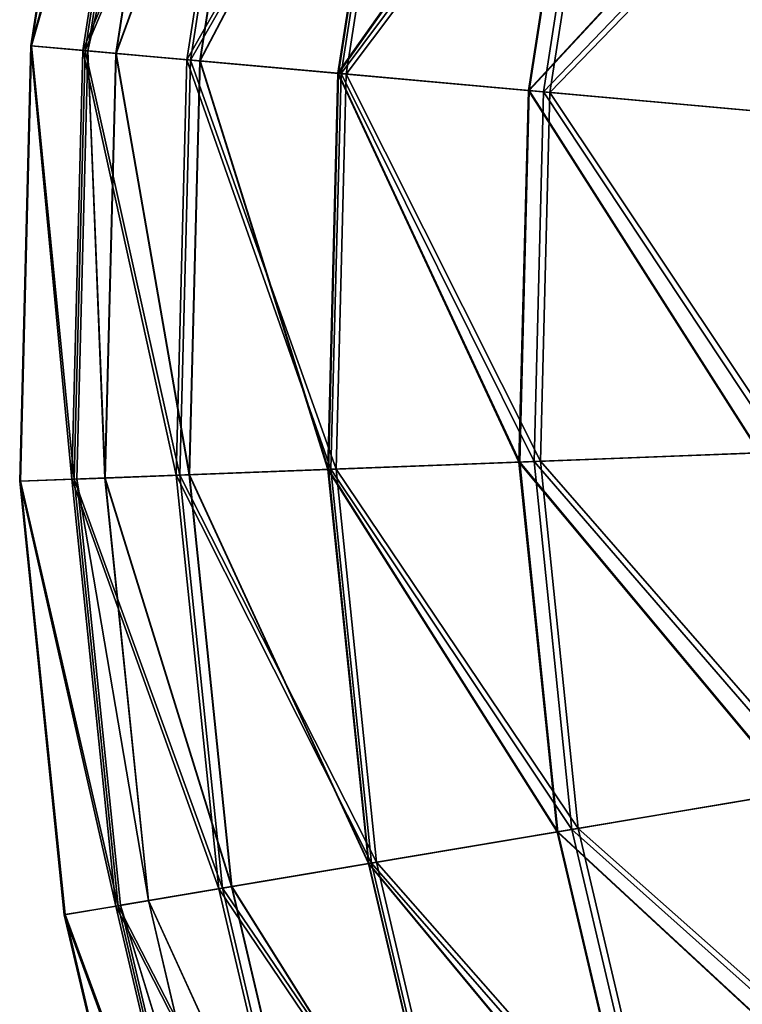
# Model space of a CAD drawing. Header units: millimetres. Extents: x 0 to 453, y 0 to 454.
# Tile 15 of 256: x 0 to 16, y 145 to 167. Entities that reach past the tile are written whole.
import ezdxf

# ---------------------------------------------------------------- set-up
doc = ezdxf.new("R2010")
doc.units = ezdxf.units.MM
doc.header["$LTSCALE"] = 25.4
doc.layers.get('0').update_dxf_attribs({"true_color": 0xff5454})

# ---------------------------------------------------------------- blocks, each defined once
blk = doc.blocks.new('KARO-V-10303.STL')
at = {"color": 7, "true_color": 0xffffff}
mesh = blk.add_polyface(dxfattribs=at)
corners = [(-215.131, -58.269, 232.186), (-217.781, -67.705, 222.487), (-216.611, -67.811, 232.186), (-216.277, -58.015, 222.487)]
mesh.append_faces([[corners[k] for k in face] for face in [(0, 1, 2), (1, 0, 3)]], dxfattribs={"vtx0": -1, "color": 7})
mesh = blk.add_polyface(dxfattribs=at)
corners = [(-217.781, -67.705, 222.487), (-216.26, -58.018, 212.718), (-217.764, -67.707, 212.718), (-216.277, -58.015, 222.487)]
mesh.append_faces([[corners[k] for k in face] for face in [(0, 1, 2), (1, 0, 3)]], dxfattribs={"vtx0": -1, "color": 7})
mesh = blk.add_polyface(dxfattribs=at)
corners = [(-217.764, -67.707, 212.718), (-215.081, -58.28, 203.023), (-216.561, -67.815, 203.023), (-216.26, -58.018, 212.718)]
mesh.append_faces([[corners[k] for k in face] for face in [(0, 1, 2), (1, 0, 3)]], dxfattribs={"vtx0": -1, "color": 7})
mesh = blk.add_polyface(dxfattribs=at)
corners = [(-212.839, -58.777, 241.669), (-216.611, -67.811, 232.186), (-214.273, -68.021, 241.669), (-215.131, -58.269, 232.186)]
mesh.append_faces([[corners[k] for k in face] for face in [(0, 1, 2), (1, 0, 3)]], dxfattribs={"vtx0": -1, "color": 7})
mesh = blk.add_polyface(dxfattribs=at)
corners = [(-216.561, -67.815, 203.023), (-212.758, -58.795, 193.548), (-214.19, -68.029, 193.548), (-215.081, -58.28, 203.023)]
mesh.append_faces([[corners[k] for k in face] for face in [(0, 1, 2), (1, 0, 3)]], dxfattribs={"vtx0": -1, "color": 7})
mesh = blk.add_polyface(dxfattribs=at)
corners = [(-214.4, -58.431, 207.704), (-216.501, -67.821, 217.704), (-215.866, -67.878, 207.704), (-215.022, -58.293, 217.704)]
mesh.append_faces([[corners[k] for k in face] for face in [(0, 1, 2), (1, 0, 3)]], dxfattribs={"vtx0": -1, "color": 7})
mesh = blk.add_polyface(dxfattribs=at)
corners = [(-216.501, -67.821, 217.704), (-214.404, -58.43, 227.704), (-215.87, -67.877, 227.704), (-215.022, -58.293, 217.704)]
mesh.append_faces([[corners[k] for k in face] for face in [(0, 1, 2), (1, 0, 3)]], dxfattribs={"vtx0": -1, "color": 7})
mesh = blk.add_polyface(dxfattribs=at)
corners = [(-215.87, -67.877, 227.704), (-212.555, -58.84, 237.543), (-213.984, -68.047, 237.543), (-214.404, -58.43, 227.704)]
mesh.append_faces([[corners[k] for k in face] for face in [(0, 1, 2), (1, 0, 3)]], dxfattribs={"vtx0": -1, "color": 7})
mesh = blk.add_polyface(dxfattribs=at)
corners = [(-212.547, -58.841, 197.866), (-215.866, -67.878, 207.704), (-213.975, -68.048, 197.866), (-214.4, -58.431, 207.704)]
mesh.append_faces([[corners[k] for k in face] for face in [(0, 1, 2), (1, 0, 3)]], dxfattribs={"vtx0": -1, "color": 7})
mesh = blk.add_polyface(dxfattribs=at)
corners = [(-209.436, -59.531, 250.795), (-214.273, -68.021, 241.669), (-210.802, -68.334, 250.795), (-212.839, -58.777, 241.669)]
mesh.append_faces([[corners[k] for k in face] for face in [(0, 1, 2), (1, 0, 3)]], dxfattribs={"vtx0": -1, "color": 7})
mesh = blk.add_polyface(dxfattribs=at)
corners = [(-214.19, -68.029, 193.548), (-209.323, -59.556, 184.434), (-210.687, -68.344, 184.434), (-212.758, -58.795, 193.548)]
mesh.append_faces([[corners[k] for k in face] for face in [(0, 1, 2), (1, 0, 3)]], dxfattribs={"vtx0": -1, "color": 7})
mesh = blk.add_polyface(dxfattribs=at)
corners = [(-213.984, -68.047, 237.543), (-209.505, -59.515, 247.063), (-210.872, -68.327, 247.063), (-212.555, -58.84, 237.543)]
mesh.append_faces([[corners[k] for k in face] for face in [(0, 1, 2), (1, 0, 3)]], dxfattribs={"vtx0": -1, "color": 7})
mesh = blk.add_polyface(dxfattribs=at)
corners = [(-209.493, -59.518, 188.347), (-213.975, -68.048, 197.866), (-210.86, -68.329, 188.347), (-212.547, -58.841, 197.866)]
mesh.append_faces([[corners[k] for k in face] for face in [(0, 1, 2), (1, 0, 3)]], dxfattribs={"vtx0": -1, "color": 7})
mesh = blk.add_polyface(dxfattribs=at)
corners = [(-210.872, -68.327, 247.063), (-205.303, -60.446, 256.111), (-206.585, -68.714, 256.111), (-209.505, -59.515, 247.063)]
mesh.append_faces([[corners[k] for k in face] for face in [(0, 1, 2), (1, 0, 3)]], dxfattribs={"vtx0": -1, "color": 7})
mesh = blk.add_polyface(dxfattribs=at)
corners = [(-205.287, -60.45, 179.3), (-210.86, -68.329, 188.347), (-206.569, -68.715, 179.3), (-209.493, -59.518, 188.347)]
mesh.append_faces([[corners[k] for k in face] for face in [(0, 1, 2), (1, 0, 3)]], dxfattribs={"vtx0": -1, "color": 7})
mesh = blk.add_polyface(dxfattribs=at)
corners = [(-204.972, -60.52, 259.429), (-210.802, -68.334, 250.795), (-206.248, -68.744, 259.429), (-209.436, -59.531, 250.795)]
mesh.append_faces([[corners[k] for k in face] for face in [(0, 1, 2), (1, 0, 3)]], dxfattribs={"vtx0": -1, "color": 7})
mesh = blk.add_polyface(dxfattribs=at)
corners = [(-210.687, -68.344, 184.434), (-204.83, -60.551, 175.816), (-206.104, -68.757, 175.816), (-209.323, -59.556, 184.434)]
mesh.append_faces([[corners[k] for k in face] for face in [(0, 1, 2), (1, 0, 3)]], dxfattribs={"vtx0": -1, "color": 7})
mesh = blk.add_polyface(dxfattribs=at)
corners = [(-206.585, -68.714, 256.111), (-200.016, -61.618, 264.542), (-201.192, -69.199, 264.542), (-205.303, -60.446, 256.111)]
mesh.append_faces([[corners[k] for k in face] for face in [(0, 1, 2), (1, 0, 3)]], dxfattribs={"vtx0": -1, "color": 7})
mesh = blk.add_polyface(dxfattribs=at)
corners = [(-199.997, -61.622, 170.872), (-206.569, -68.715, 179.3), (-201.173, -69.201, 170.872), (-205.287, -60.45, 179.3)]
mesh.append_faces([[corners[k] for k in face] for face in [(0, 1, 2), (1, 0, 3)]], dxfattribs={"vtx0": -1, "color": 7})
mesh = blk.add_polyface(dxfattribs=at)
corners = [(-199.514, -61.729, 267.44), (-206.248, -68.744, 259.429), (-200.68, -69.245, 267.44), (-204.972, -60.52, 259.429)]
mesh.append_faces([[corners[k] for k in face] for face in [(0, 1, 2), (1, 0, 3)]], dxfattribs={"vtx0": -1, "color": 7})
mesh = blk.add_polyface(dxfattribs=at)
corners = [(-206.104, -68.757, 175.816), (-199.345, -61.766, 167.824), (-200.508, -69.261, 167.824), (-204.83, -60.551, 175.816)]
mesh.append_faces([[corners[k] for k in face] for face in [(0, 1, 2), (1, 0, 3)]], dxfattribs={"vtx0": -1, "color": 7})
mesh = blk.add_polyface(dxfattribs=at)
corners = [(-216.859, -77.463, 232.186), (-217.781, -67.705, 222.487), (-218.033, -77.508, 222.487), (-216.611, -67.811, 232.186)]
mesh.append_faces([[corners[k] for k in face] for face in [(0, 1, 2), (1, 0, 3)]], dxfattribs={"vtx0": -1, "color": 7})
mesh = blk.add_polyface(dxfattribs=at)
corners = [(-217.781, -67.705, 222.487), (-218.016, -77.508, 212.718), (-218.033, -77.508, 222.487), (-217.764, -67.707, 212.718)]
mesh.append_faces([[corners[k] for k in face] for face in [(0, 1, 2), (1, 0, 3)]], dxfattribs={"vtx0": -1, "color": 7})
mesh = blk.add_polyface(dxfattribs=at)
corners = [(-217.764, -67.707, 212.718), (-216.809, -77.461, 203.023), (-218.016, -77.508, 212.718), (-216.561, -67.815, 203.023)]
mesh.append_faces([[corners[k] for k in face] for face in [(0, 1, 2), (1, 0, 3)]], dxfattribs={"vtx0": -1, "color": 7})
mesh = blk.add_polyface(dxfattribs=at)
corners = [(-214.514, -77.373, 241.669), (-216.611, -67.811, 232.186), (-216.859, -77.463, 232.186), (-214.273, -68.021, 241.669)]
mesh.append_faces([[corners[k] for k in face] for face in [(0, 1, 2), (1, 0, 3)]], dxfattribs={"vtx0": -1, "color": 7})
mesh = blk.add_polyface(dxfattribs=at)
corners = [(-216.561, -67.815, 203.023), (-214.431, -77.37, 193.548), (-216.809, -77.461, 203.023), (-214.19, -68.029, 193.548)]
mesh.append_faces([[corners[k] for k in face] for face in [(0, 1, 2), (1, 0, 3)]], dxfattribs={"vtx0": -1, "color": 7})
mesh = blk.add_polyface(dxfattribs=at)
corners = [(-216.111, -77.435, 207.704), (-216.501, -67.821, 217.704), (-216.749, -77.459, 217.704), (-215.866, -67.878, 207.704)]
mesh.append_faces([[corners[k] for k in face] for face in [(0, 1, 2), (1, 0, 3)]], dxfattribs={"vtx0": -1, "color": 7})
mesh = blk.add_polyface(dxfattribs=at)
corners = [(-216.501, -67.821, 217.704), (-216.116, -77.435, 227.704), (-216.749, -77.459, 217.704), (-215.87, -67.877, 227.704)]
mesh.append_faces([[corners[k] for k in face] for face in [(0, 1, 2), (1, 0, 3)]], dxfattribs={"vtx0": -1, "color": 7})
mesh = blk.add_polyface(dxfattribs=at)
corners = [(-215.87, -67.877, 227.704), (-214.223, -77.362, 237.543), (-216.116, -77.435, 227.704), (-213.984, -68.047, 237.543)]
mesh.append_faces([[corners[k] for k in face] for face in [(0, 1, 2), (1, 0, 3)]], dxfattribs={"vtx0": -1, "color": 7})
mesh = blk.add_polyface(dxfattribs=at)
corners = [(-214.215, -77.362, 197.866), (-215.866, -67.878, 207.704), (-216.111, -77.435, 207.704), (-213.975, -68.048, 197.866)]
mesh.append_faces([[corners[k] for k in face] for face in [(0, 1, 2), (1, 0, 3)]], dxfattribs={"vtx0": -1, "color": 7})
mesh = blk.add_polyface(dxfattribs=at)
corners = [(-211.031, -77.239, 250.795), (-214.273, -68.021, 241.669), (-214.514, -77.373, 241.669), (-210.802, -68.334, 250.795)]
mesh.append_faces([[corners[k] for k in face] for face in [(0, 1, 2), (1, 0, 3)]], dxfattribs={"vtx0": -1, "color": 7})
mesh = blk.add_polyface(dxfattribs=at)
corners = [(-214.19, -68.029, 193.548), (-210.916, -77.235, 184.434), (-214.431, -77.37, 193.548), (-210.687, -68.344, 184.434)]
mesh.append_faces([[corners[k] for k in face] for face in [(0, 1, 2), (1, 0, 3)]], dxfattribs={"vtx0": -1, "color": 7})
mesh = blk.add_polyface(dxfattribs=at)
corners = [(-213.984, -68.047, 237.543), (-211.101, -77.242, 247.063), (-214.223, -77.362, 237.543), (-210.872, -68.327, 247.063)]
mesh.append_faces([[corners[k] for k in face] for face in [(0, 1, 2), (1, 0, 3)]], dxfattribs={"vtx0": -1, "color": 7})
mesh = blk.add_polyface(dxfattribs=at)
corners = [(-211.089, -77.242, 188.347), (-213.975, -68.048, 197.866), (-214.215, -77.362, 197.866), (-210.86, -68.329, 188.347)]
mesh.append_faces([[corners[k] for k in face] for face in [(0, 1, 2), (1, 0, 3)]], dxfattribs={"vtx0": -1, "color": 7})
mesh = blk.add_polyface(dxfattribs=at)
corners = [(-210.872, -68.327, 247.063), (-206.8, -77.077, 256.111), (-211.101, -77.242, 247.063), (-206.585, -68.714, 256.111)]
mesh.append_faces([[corners[k] for k in face] for face in [(0, 1, 2), (1, 0, 3)]], dxfattribs={"vtx0": -1, "color": 7})
mesh = blk.add_polyface(dxfattribs=at)
corners = [(-206.784, -77.076, 179.3), (-210.86, -68.329, 188.347), (-211.089, -77.242, 188.347), (-206.569, -68.715, 179.3)]
mesh.append_faces([[corners[k] for k in face] for face in [(0, 1, 2), (1, 0, 3)]], dxfattribs={"vtx0": -1, "color": 7})
mesh = blk.add_polyface(dxfattribs=at)
corners = [(-206.462, -77.064, 259.429), (-210.802, -68.334, 250.795), (-211.031, -77.239, 250.795), (-206.248, -68.744, 259.429)]
mesh.append_faces([[corners[k] for k in face] for face in [(0, 1, 2), (1, 0, 3)]], dxfattribs={"vtx0": -1, "color": 7})
mesh = blk.add_polyface(dxfattribs=at)
corners = [(-210.687, -68.344, 184.434), (-206.317, -77.058, 175.816), (-210.916, -77.235, 184.434), (-206.104, -68.757, 175.816)]
mesh.append_faces([[corners[k] for k in face] for face in [(0, 1, 2), (1, 0, 3)]], dxfattribs={"vtx0": -1, "color": 7})
mesh = blk.add_polyface(dxfattribs=at)
corners = [(-206.585, -68.714, 256.111), (-201.39, -76.869, 264.542), (-206.8, -77.077, 256.111), (-201.192, -69.199, 264.542)]
mesh.append_faces([[corners[k] for k in face] for face in [(0, 1, 2), (1, 0, 3)]], dxfattribs={"vtx0": -1, "color": 7})
mesh = blk.add_polyface(dxfattribs=at)
corners = [(-201.37, -76.868, 170.872), (-206.569, -68.715, 179.3), (-206.784, -77.076, 179.3), (-201.173, -69.201, 170.872)]
mesh.append_faces([[corners[k] for k in face] for face in [(0, 1, 2), (1, 0, 3)]], dxfattribs={"vtx0": -1, "color": 7})
mesh = blk.add_polyface(dxfattribs=at)
corners = [(-200.875, -76.849, 267.44), (-206.248, -68.744, 259.429), (-206.462, -77.064, 259.429), (-200.68, -69.245, 267.44)]
mesh.append_faces([[corners[k] for k in face] for face in [(0, 1, 2), (1, 0, 3)]], dxfattribs={"vtx0": -1, "color": 7})
mesh = blk.add_polyface(dxfattribs=at)
corners = [(-206.104, -68.757, 175.816), (-200.703, -76.843, 167.824), (-206.317, -77.058, 175.816), (-200.508, -69.261, 167.824)]
mesh.append_faces([[corners[k] for k in face] for face in [(0, 1, 2), (1, 0, 3)]], dxfattribs={"vtx0": -1, "color": 7})
mesh = blk.add_polyface(dxfattribs=at)
corners = [(-206.8, -77.077, 256.111), (-200.604, -84.501, 264.542), (-205.944, -85.399, 256.111), (-201.39, -76.869, 264.542)]
mesh.append_faces([[corners[k] for k in face] for face in [(0, 1, 2), (1, 0, 3)]], dxfattribs={"vtx0": -1, "color": 7})
mesh = blk.add_polyface(dxfattribs=at)
corners = [(-200.585, -84.498, 170.872), (-206.784, -77.076, 179.3), (-205.928, -85.396, 179.3), (-201.37, -76.868, 170.872)]
mesh.append_faces([[corners[k] for k in face] for face in [(0, 1, 2), (1, 0, 3)]], dxfattribs={"vtx0": -1, "color": 7})
mesh = blk.add_polyface(dxfattribs=at)
corners = [(-200.097, -84.415, 267.44), (-206.462, -77.064, 259.429), (-205.61, -85.343, 259.429), (-200.875, -76.849, 267.44)]
mesh.append_faces([[corners[k] for k in face] for face in [(0, 1, 2), (1, 0, 3)]], dxfattribs={"vtx0": -1, "color": 7})
mesh = blk.add_polyface(dxfattribs=at)
corners = [(-206.317, -77.058, 175.816), (-199.927, -84.387, 167.824), (-205.467, -85.319, 175.816), (-200.703, -76.843, 167.824)]
mesh.append_faces([[corners[k] for k in face] for face in [(0, 1, 2), (1, 0, 3)]], dxfattribs={"vtx0": -1, "color": 7})
mesh = blk.add_polyface(dxfattribs=at)
corners = [(-211.101, -77.242, 247.063), (-205.944, -85.399, 256.111), (-210.189, -86.113, 247.063), (-206.8, -77.077, 256.111)]
mesh.append_faces([[corners[k] for k in face] for face in [(0, 1, 2), (1, 0, 3)]], dxfattribs={"vtx0": -1, "color": 7})
mesh = blk.add_polyface(dxfattribs=at)
corners = [(-205.928, -85.396, 179.3), (-211.089, -77.242, 188.347), (-210.176, -86.111, 188.347), (-206.784, -77.076, 179.3)]
mesh.append_faces([[corners[k] for k in face] for face in [(0, 1, 2), (1, 0, 3)]], dxfattribs={"vtx0": -1, "color": 7})
mesh = blk.add_polyface(dxfattribs=at)
corners = [(-205.61, -85.343, 259.429), (-211.031, -77.239, 250.795), (-210.119, -86.101, 250.795), (-206.462, -77.064, 259.429)]
mesh.append_faces([[corners[k] for k in face] for face in [(0, 1, 2), (1, 0, 3)]], dxfattribs={"vtx0": -1, "color": 7})
mesh = blk.add_polyface(dxfattribs=at)
corners = [(-210.916, -77.235, 184.434), (-205.467, -85.319, 175.816), (-210.006, -86.082, 184.434), (-206.317, -77.058, 175.816)]
mesh.append_faces([[corners[k] for k in face] for face in [(0, 1, 2), (1, 0, 3)]], dxfattribs={"vtx0": -1, "color": 7})
mesh = blk.add_polyface(dxfattribs=at)
corners = [(-210.119, -86.101, 250.795), (-214.514, -77.373, 241.669), (-213.556, -86.679, 241.669), (-211.031, -77.239, 250.795)]
mesh.append_faces([[corners[k] for k in face] for face in [(0, 1, 2), (1, 0, 3)]], dxfattribs={"vtx0": -1, "color": 7})
mesh = blk.add_polyface(dxfattribs=at)
corners = [(-214.431, -77.37, 193.548), (-210.006, -86.082, 184.434), (-213.474, -86.665, 193.548), (-210.916, -77.235, 184.434)]
mesh.append_faces([[corners[k] for k in face] for face in [(0, 1, 2), (1, 0, 3)]], dxfattribs={"vtx0": -1, "color": 7})
mesh = blk.add_polyface(dxfattribs=at)
corners = [(-214.223, -77.362, 237.543), (-210.189, -86.113, 247.063), (-213.27, -86.631, 237.543), (-211.101, -77.242, 247.063)]
mesh.append_faces([[corners[k] for k in face] for face in [(0, 1, 2), (1, 0, 3)]], dxfattribs={"vtx0": -1, "color": 7})
mesh = blk.add_polyface(dxfattribs=at)
corners = [(-210.176, -86.111, 188.347), (-214.215, -77.362, 197.866), (-213.261, -86.63, 197.866), (-211.089, -77.242, 188.347)]
mesh.append_faces([[corners[k] for k in face] for face in [(0, 1, 2), (1, 0, 3)]], dxfattribs={"vtx0": -1, "color": 7})
mesh = blk.add_polyface(dxfattribs=at)
corners = [(-215.871, -87.069, 232.186), (-218.033, -77.508, 222.487), (-217.029, -87.263, 222.487), (-216.859, -77.463, 232.186)]
mesh.append_faces([[corners[k] for k in face] for face in [(0, 1, 2), (1, 0, 3)]], dxfattribs={"vtx0": -1, "color": 7})
mesh = blk.add_polyface(dxfattribs=at)
corners = [(-218.033, -77.508, 222.487), (-217.012, -87.261, 212.718), (-217.029, -87.263, 222.487), (-218.016, -77.508, 212.718)]
mesh.append_faces([[corners[k] for k in face] for face in [(0, 1, 2), (1, 0, 3)]], dxfattribs={"vtx0": -1, "color": 7})
mesh = blk.add_polyface(dxfattribs=at)
corners = [(-218.016, -77.508, 212.718), (-215.821, -87.06, 203.023), (-217.012, -87.261, 212.718), (-216.809, -77.461, 203.023)]
mesh.append_faces([[corners[k] for k in face] for face in [(0, 1, 2), (1, 0, 3)]], dxfattribs={"vtx0": -1, "color": 7})
mesh = blk.add_polyface(dxfattribs=at)
corners = [(-213.556, -86.679, 241.669), (-216.859, -77.463, 232.186), (-215.871, -87.069, 232.186), (-214.514, -77.373, 241.669)]
mesh.append_faces([[corners[k] for k in face] for face in [(0, 1, 2), (1, 0, 3)]], dxfattribs={"vtx0": -1, "color": 7})
mesh = blk.add_polyface(dxfattribs=at)
corners = [(-216.809, -77.461, 203.023), (-213.474, -86.665, 193.548), (-215.821, -87.06, 203.023), (-214.431, -77.37, 193.548)]
mesh.append_faces([[corners[k] for k in face] for face in [(0, 1, 2), (1, 0, 3)]], dxfattribs={"vtx0": -1, "color": 7})
mesh = blk.add_polyface(dxfattribs=at)
corners = [(-216.749, -77.459, 217.704), (-215.137, -86.945, 227.704), (-215.762, -87.05, 217.704), (-216.116, -77.435, 227.704)]
mesh.append_faces([[corners[k] for k in face] for face in [(0, 1, 2), (1, 0, 3)]], dxfattribs={"vtx0": -1, "color": 7})
mesh = blk.add_polyface(dxfattribs=at)
corners = [(-215.133, -86.944, 207.704), (-216.749, -77.459, 217.704), (-215.762, -87.05, 217.704), (-216.111, -77.435, 207.704)]
mesh.append_faces([[corners[k] for k in face] for face in [(0, 1, 2), (1, 0, 3)]], dxfattribs={"vtx0": -1, "color": 7})
mesh = blk.add_polyface(dxfattribs=at)
corners = [(-216.116, -77.435, 227.704), (-213.27, -86.631, 237.543), (-215.137, -86.945, 227.704), (-214.223, -77.362, 237.543)]
mesh.append_faces([[corners[k] for k in face] for face in [(0, 1, 2), (1, 0, 3)]], dxfattribs={"vtx0": -1, "color": 7})
mesh = blk.add_polyface(dxfattribs=at)
corners = [(-213.261, -86.63, 197.866), (-216.111, -77.435, 207.704), (-215.133, -86.944, 207.704), (-214.215, -77.362, 197.866)]
mesh.append_faces([[corners[k] for k in face] for face in [(0, 1, 2), (1, 0, 3)]], dxfattribs={"vtx0": -1, "color": 7})
mesh = blk.add_polyface(dxfattribs=at)
corners = [(-198.357, -91.82, 267.44), (-205.61, -85.343, 259.429), (-203.706, -93.445, 259.429), (-200.097, -84.415, 267.44)]
mesh.append_faces([[corners[k] for k in face] for face in [(0, 1, 2), (1, 0, 3)]], dxfattribs={"vtx0": -1, "color": 7})
mesh = blk.add_polyface(dxfattribs=at)
corners = [(-205.467, -85.319, 175.816), (-198.192, -91.77, 167.824), (-203.568, -93.403, 175.816), (-199.927, -84.387, 167.824)]
mesh.append_faces([[corners[k] for k in face] for face in [(0, 1, 2), (1, 0, 3)]], dxfattribs={"vtx0": -1, "color": 7})
mesh = blk.add_polyface(dxfattribs=at)
corners = [(-205.944, -85.399, 256.111), (-198.85, -91.97, 264.542), (-204.031, -93.543, 256.111), (-200.604, -84.501, 264.542)]
mesh.append_faces([[corners[k] for k in face] for face in [(0, 1, 2), (1, 0, 3)]], dxfattribs={"vtx0": -1, "color": 7})
mesh = blk.add_polyface(dxfattribs=at)
corners = [(-198.831, -91.964, 170.872), (-205.928, -85.396, 179.3), (-204.015, -93.539, 179.3), (-200.585, -84.498, 170.872)]
mesh.append_faces([[corners[k] for k in face] for face in [(0, 1, 2), (1, 0, 3)]], dxfattribs={"vtx0": -1, "color": 7})
mesh = blk.add_polyface(dxfattribs=at)
corners = [(-210.189, -86.113, 247.063), (-204.031, -93.543, 256.111), (-208.149, -94.794, 247.063), (-205.944, -85.399, 256.111)]
mesh.append_faces([[corners[k] for k in face] for face in [(0, 1, 2), (1, 0, 3)]], dxfattribs={"vtx0": -1, "color": 7})
mesh = blk.add_polyface(dxfattribs=at)
corners = [(-204.015, -93.539, 179.3), (-210.176, -86.111, 188.347), (-208.137, -94.79, 188.347), (-205.928, -85.396, 179.3)]
mesh.append_faces([[corners[k] for k in face] for face in [(0, 1, 2), (1, 0, 3)]], dxfattribs={"vtx0": -1, "color": 7})
mesh = blk.add_polyface(dxfattribs=at)
corners = [(-203.706, -93.445, 259.429), (-210.119, -86.101, 250.795), (-208.081, -94.773, 250.795), (-205.61, -85.343, 259.429)]
mesh.append_faces([[corners[k] for k in face] for face in [(0, 1, 2), (1, 0, 3)]], dxfattribs={"vtx0": -1, "color": 7})
mesh = blk.add_polyface(dxfattribs=at)
corners = [(-210.006, -86.082, 184.434), (-203.568, -93.403, 175.816), (-207.971, -94.74, 184.434), (-205.467, -85.319, 175.816)]
mesh.append_faces([[corners[k] for k in face] for face in [(0, 1, 2), (1, 0, 3)]], dxfattribs={"vtx0": -1, "color": 7})
mesh = blk.add_polyface(dxfattribs=at)
corners = [(-208.081, -94.773, 250.795), (-213.556, -86.679, 241.669), (-211.417, -95.787, 241.669), (-210.119, -86.101, 250.795)]
mesh.append_faces([[corners[k] for k in face] for face in [(0, 1, 2), (1, 0, 3)]], dxfattribs={"vtx0": -1, "color": 7})
mesh = blk.add_polyface(dxfattribs=at)
corners = [(-213.474, -86.665, 193.548), (-207.971, -94.74, 184.434), (-211.337, -95.762, 193.548), (-210.006, -86.082, 184.434)]
mesh.append_faces([[corners[k] for k in face] for face in [(0, 1, 2), (1, 0, 3)]], dxfattribs={"vtx0": -1, "color": 7})
mesh = blk.add_polyface(dxfattribs=at)
corners = [(-213.27, -86.631, 237.543), (-208.149, -94.794, 247.063), (-211.138, -95.702, 237.543), (-210.189, -86.113, 247.063)]
mesh.append_faces([[corners[k] for k in face] for face in [(0, 1, 2), (1, 0, 3)]], dxfattribs={"vtx0": -1, "color": 7})
mesh = blk.add_polyface(dxfattribs=at)
corners = [(-208.137, -94.79, 188.347), (-213.261, -86.63, 197.866), (-211.13, -95.7, 197.866), (-210.176, -86.111, 188.347)]
mesh.append_faces([[corners[k] for k in face] for face in [(0, 1, 2), (1, 0, 3)]], dxfattribs={"vtx0": -1, "color": 7})
mesh = blk.add_polyface(dxfattribs=at)
corners = [(-215.137, -86.945, 227.704), (-211.138, -95.702, 237.543), (-212.951, -96.252, 227.704), (-213.27, -86.631, 237.543)]
mesh.append_faces([[corners[k] for k in face] for face in [(0, 1, 2), (1, 0, 3)]], dxfattribs={"vtx0": -1, "color": 7})
mesh = blk.add_polyface(dxfattribs=at)
corners = [(-211.13, -95.7, 197.866), (-215.133, -86.944, 207.704), (-212.947, -96.251, 207.704), (-213.261, -86.63, 197.866)]
mesh.append_faces([[corners[k] for k in face] for face in [(0, 1, 2), (1, 0, 3)]], dxfattribs={"vtx0": -1, "color": 7})
mesh = blk.add_polyface(dxfattribs=at)
corners = [(-211.417, -95.787, 241.669), (-215.871, -87.069, 232.186), (-213.663, -96.469, 232.186), (-213.556, -86.679, 241.669)]
mesh.append_faces([[corners[k] for k in face] for face in [(0, 1, 2), (1, 0, 3)]], dxfattribs={"vtx0": -1, "color": 7})
mesh = blk.add_polyface(dxfattribs=at)
corners = [(-215.821, -87.06, 203.023), (-211.337, -95.762, 193.548), (-213.615, -96.454, 203.023), (-213.474, -86.665, 193.548)]
mesh.append_faces([[corners[k] for k in face] for face in [(0, 1, 2), (1, 0, 3)]], dxfattribs={"vtx0": -1, "color": 7})
mesh = blk.add_polyface(dxfattribs=at)
corners = [(-213.663, -96.469, 232.186), (-217.029, -87.263, 222.487), (-214.786, -96.81, 222.487), (-215.871, -87.069, 232.186)]
mesh.append_faces([[corners[k] for k in face] for face in [(0, 1, 2), (1, 0, 3)]], dxfattribs={"vtx0": -1, "color": 7})
mesh = blk.add_polyface(dxfattribs=at)
corners = [(-217.012, -87.261, 212.718), (-213.615, -96.454, 203.023), (-214.77, -96.805, 212.718), (-215.821, -87.06, 203.023)]
mesh.append_faces([[corners[k] for k in face] for face in [(0, 1, 2), (1, 0, 3)]], dxfattribs={"vtx0": -1, "color": 7})
mesh = blk.add_polyface(dxfattribs=at)
corners = [(-212.947, -96.251, 207.704), (-215.762, -87.05, 217.704), (-213.557, -96.436, 217.704), (-215.133, -86.944, 207.704)]
mesh.append_faces([[corners[k] for k in face] for face in [(0, 1, 2), (1, 0, 3)]], dxfattribs={"vtx0": -1, "color": 7})
mesh = blk.add_polyface(dxfattribs=at)
corners = [(-215.762, -87.05, 217.704), (-212.951, -96.252, 227.704), (-213.557, -96.436, 217.704), (-215.137, -86.945, 227.704)]
mesh.append_faces([[corners[k] for k in face] for face in [(0, 1, 2), (1, 0, 3)]], dxfattribs={"vtx0": -1, "color": 7})
mesh = blk.add_polyface(dxfattribs=at)
corners = [(-217.029, -87.263, 222.487), (-214.77, -96.805, 212.718), (-214.786, -96.81, 222.487), (-217.012, -87.261, 212.718)]
mesh.append_faces([[corners[k] for k in face] for face in [(0, 1, 2), (1, 0, 3)]], dxfattribs={"vtx0": -1, "color": 7})

msp = doc.modelspace()

# ---------------------------------------------------------------- block references
at = {"color": 0}
msp.add_blockref('KARO-V-10303.STL', (218.033, 234.202, -17.81), dxfattribs=at)

doc.saveas('drawing.dxf')
